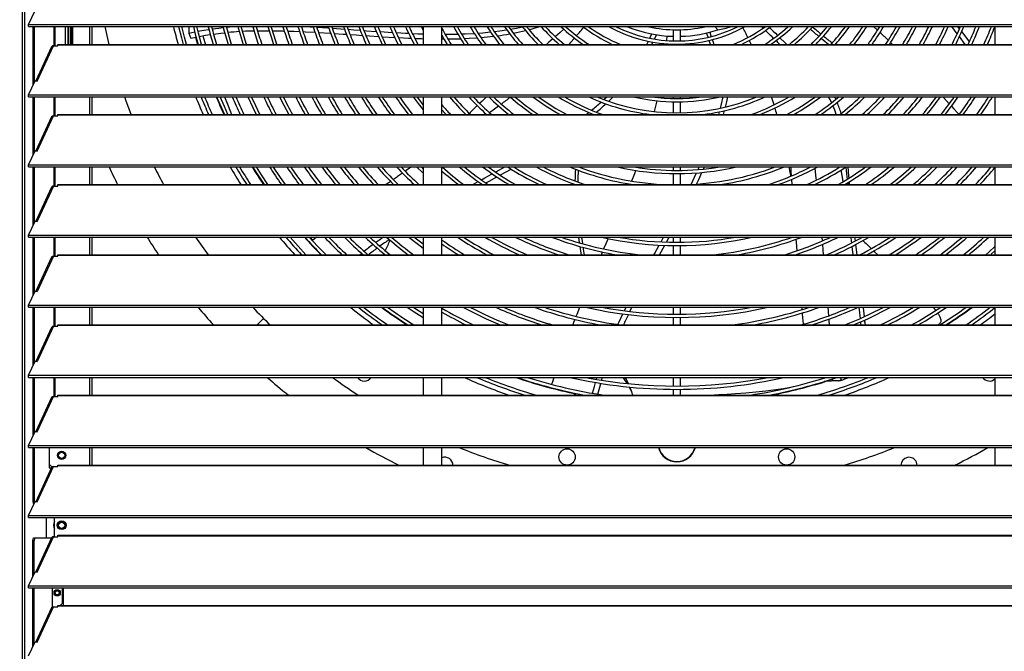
# Model space of a CAD drawing. Header units: millimetres. Extents: x 0 to 39823, y 0 to 11880.
# Tile 68 of 83: x 33558 to 34345, y 9240 to 9745. Entities that reach past the tile are written whole.
import ezdxf

# ---------------------------------------------------------------- set-up
doc = ezdxf.new("R2010")
doc.units = ezdxf.units.MM
doc.header["$PDSIZE"] = -1
doc.layers.add('DIMENZIJE', color=4, linetype='Continuous')
doc.styles.add('SLDTEXTSTYLE6', font='txt')
doc.dimstyles.new('SLDDIMSTYLE0', dxfattribs={"dimtxt": 3, "dimasz": 3.414889, "dimexe": 0, "dimexo": 0.0625, "dimgap": 0.75, "dimtad": 1, "dimdec": 0, "dimlfac": 20, "dimrnd": 1e-09, "dimzin": 12, "dimdsep": 46, "dimtxsty": 'SLDTEXTSTYLE6', "dimsah": 1, "dimcen": 0.09, "dimadec": 0, "dimazin": 3, "dimtfac": 1, "dimtdec": 0, "dimtofl": 0, "dimtmove": 0, "dimatfit": 3, "dimfxl": 1, "dimfrac": 2, "dimtolj": 1, "dimtzin": 12, "dimarcsym": 0})

# ---------------------------------------------------------------- blocks, each defined once
blk = doc.blocks.new('*D11')
at = {"layer": 'Defpoints', "color": 0, "ltscale": 20, "transparency": 16777216}
for p in [(35131.73, 10467.85), (30473.73, 8774.07), (37077.78, 8774.07)]:
    blk.add_point(p, dxfattribs=at)
at = {"layer": 'DIMENZIJE', "color": 0, "lineweight": -2, "ltscale": 20, "transparency": 16777216}
for p, q in [((35132.98, 10467.85), (37077.78, 10467.85)), ((37077.78, 10399.55), (37077.78, 8842.37)), ((30474.98, 8774.07), (37077.78, 8774.07))]:
    blk.add_line(p, q, dxfattribs=at)
at = {"layer": 'DIMENZIJE', "color": 0, "ltscale": 20, "transparency": 16777216}
for points in [[(37066.4, 10399.55), (37089.16, 10399.55), (37077.78, 10467.85)], [(37066.4, 8842.37), (37089.16, 8842.37), (37077.78, 8774.07)]]:
    blk.add_solid(points, dxfattribs=at)
at = {"layer": 'DIMENZIJE', "color": 0, "ltscale": 20, "transparency": 16777216, "insert": (37001.06, 9579.97), "char_height": 60, "attachment_point": 2, "rotation": 90, "style": 'SLDTEXTSTYLE6'}
blk.add_mtext('\\A1;1694', dxfattribs=at)

msp = doc.modelspace()

# ---------------------------------------------------------------- linework, layer by layer
at = {"color": 7, "linetype": 'Continuous', "lineweight": 25, "ltscale": 20}
for p, q in [((33561.46, 10452.25), (33561.46, 8892.07)), ((33559.75, 10447.38), (33559.75, 8892.07)), ((33564.8, 9740.75), (33570.03, 9751.94)), ((33564.8, 9739.12), (33564.8, 9740.75)), ((33564.8, 9740.75), (35125.65, 9740.75)), ((33564.8, 9739.12), (35125.65, 9739.12)), ((33568.48, 9692.54), (33568.48, 9739.12)), ((33569.43, 9694.58), (33569.43, 9739.12)), ((33585.23, 9723.87), (33585.23, 9739.12)), ((33586.18, 9723.87), (33586.18, 9739.12)), ((33594.18, 9739.12), (33594.18, 9724.97)), ((33596.23, 9739.12), (33596.23, 9724.97)), ((33596.53, 9739.12), (33596.53, 9724.97)), ((33598.03, 9739.12), (33598.03, 9724.97)), ((33598.83, 9739.12), (33598.83, 9724.97)), ((33600.18, 9724.97), (33600.18, 9739.12)), ((33613.73, 9724.97), (33613.73, 9739.12)), ((33615.73, 9724.97), (33615.73, 9739.12)), ((33693.1, 9739.12), (33692.91, 9733.96)), ((33692.91, 9733.96), (33697.67, 9734.97)), ((33787.49, 9739.12), (33792.47, 9738.85)), ((33845.82, 9735.16), (33855.81, 9734.51)), ((33880.43, 9739.12), (33880.43, 9724.97)), ((33895.43, 9724.97), (33895.43, 9739.12)), ((33995.31, 9739.12), (33994.93, 9738.78)), ((34080.33, 9736.62), (34080.33, 9727.72)), ((34086.33, 9727.72), (34086.33, 9736.62)), ((34113.71, 9739.12), (34115.99, 9736.58)), ((34187.8, 9739.12), (34188.12, 9738.83)), ((34307.5, 9733.46), (34303.13, 9739.12)), ((34309.33, 9737.47), (34308.04, 9739.12)), ((34337.73, 9739.12), (34337.73, 9724.97)), ((33694.47, 9729.94), (33698.77, 9730.83)), ((33895.43, 9729.27), (33897.16, 9729.27)), ((34059.37, 9724.97), (34060.63, 9727.45)), ((34061.78, 9729.86), (34063.35, 9733.29)), ((34063.3, 9724.97), (34064.19, 9726.76)), ((34065.34, 9729.21), (34066.91, 9732.67)), ((34075.25, 9731.69), (34074.97, 9728.02)), ((34108.25, 9730.6), (34107.05, 9734.09)), ((34254.31, 9726.41), (34255.81, 9724.97)), ((34313.98, 9724.97), (34309.31, 9731.12)), ((33583.18, 9722.99), (33570.47, 9695.78)), ((33571.55, 9695.62), (33584.75, 9723.87)), ((33584.75, 9723.87), (33588.23, 9723.87)), ((33588.23, 9723.87), (33588.23, 9724.97)), ((33588.23, 9724.97), (35102.23, 9724.97)), ((33588.23, 9724.68), (35102.23, 9724.68)), ((34074.74, 9725.43), (34074.7, 9724.97)), ((34080.33, 9725.11), (34080.33, 9724.97)), ((34086.33, 9724.97), (34086.33, 9725.11)), ((33564.8, 9684.66), (33570.03, 9695.85)), ((33570.03, 9695.85), (33571.55, 9695.62)), ((33564.8, 9684.66), (35125.65, 9684.66)), ((33564.8, 9683.03), (33564.8, 9684.66)), ((33564.8, 9683.03), (35125.65, 9683.03)), ((33568.48, 9636.45), (33568.48, 9683.03)), ((33569.43, 9638.49), (33569.43, 9683.03)), ((33585.23, 9667.78), (33585.23, 9683.03)), ((33586.18, 9667.78), (33586.18, 9683.03)), ((33613.73, 9668.88), (33613.73, 9683.03)), ((33615.73, 9668.88), (33615.73, 9683.03)), ((33880.43, 9683.03), (33880.43, 9668.88)), ((33895.43, 9668.88), (33895.43, 9683.03)), ((34080.33, 9683.03), (34080.33, 9681.7)), ((34080.33, 9679.1), (34080.33, 9670.2)), ((34086.33, 9681.7), (34086.33, 9683.03)), ((34086.33, 9670.2), (34086.33, 9679.1)), ((34294.86, 9683.03), (34296.4, 9682.67)), ((34337.73, 9683.03), (34337.73, 9668.88)), ((34120.65, 9668.88), (34121.48, 9671.96)), ((33583.18, 9666.9), (33570.47, 9639.69)), ((33571.55, 9639.53), (33584.75, 9667.78)), ((33584.75, 9667.78), (33588.23, 9667.78)), ((33588.23, 9667.78), (33588.23, 9668.88)), ((33588.23, 9668.88), (35102.23, 9668.88)), ((33588.23, 9668.59), (35102.23, 9668.59)), ((34337.73, 9669.59), (34337.26, 9668.88)), ((33564.8, 9628.57), (33570.03, 9639.76)), ((33570.03, 9639.76), (33571.55, 9639.53)), ((33564.8, 9628.57), (35125.65, 9628.57)), ((33564.8, 9626.94), (33564.8, 9628.57)), ((33564.8, 9626.94), (35125.65, 9626.94)), ((33568.48, 9580.36), (33568.48, 9626.94)), ((33569.43, 9582.4), (33569.43, 9626.94)), ((33585.23, 9611.69), (33585.23, 9626.94)), ((33586.18, 9611.69), (33586.18, 9626.94)), ((33613.73, 9612.79), (33613.73, 9626.94)), ((33615.73, 9612.79), (33615.73, 9626.94)), ((33880.43, 9625.41), (33878.86, 9626.94)), ((33880.43, 9626.94), (33880.43, 9612.79)), ((33895.43, 9612.79), (33895.43, 9626.94)), ((33953.29, 9626.76), (33953.6, 9626.94)), ((34051.38, 9626.94), (34051.26, 9626.62)), ((34080.33, 9626.94), (34080.33, 9624.2)), ((34086.33, 9624.2), (34086.33, 9626.94)), ((34104.64, 9625.27), (34105.38, 9626.94)), ((34337.73, 9626.94), (34337.73, 9612.79)), ((34080.33, 9621.6), (34080.33, 9612.79)), ((34086.33, 9612.79), (34086.33, 9621.6)), ((34174.34, 9620.27), (34174.5, 9619.6)), ((34174.34, 9620.27), (34174.47, 9619.59)), ((34174.97, 9616.95), (34175.09, 9616.27)), ((34175.04, 9616.98), (34175.34, 9612.79)), ((33583.18, 9610.81), (33570.47, 9583.6)), ((33584.75, 9611.69), (33571.81, 9583.99)), ((33584.75, 9611.69), (33588.23, 9611.69)), ((33588.23, 9611.69), (33588.23, 9612.79)), ((33588.23, 9612.79), (35102.23, 9612.79)), ((33588.23, 9612.5), (35102.23, 9612.5)), ((34001.8, 9613.01), (34001.8, 9612.79)), ((34046.15, 9613.18), (34046, 9612.79)), ((34194.98, 9613.51), (34195.05, 9612.79)), ((34220.01, 9614.3), (34220.21, 9612.79)), ((34221.47, 9612.79), (34221.3, 9615.09)), ((33564.8, 9572.48), (33570.03, 9583.67)), ((33570.03, 9583.67), (33571.55, 9583.44)), ((33571.55, 9583.44), (33571.81, 9583.99)), ((33564.8, 9570.85), (33564.8, 9572.48)), ((33564.8, 9572.48), (35125.65, 9572.48)), ((33564.8, 9570.85), (35125.65, 9570.85)), ((33568.48, 9524.27), (33568.48, 9570.85)), ((33569.43, 9526.31), (33569.43, 9570.85)), ((33585.23, 9555.6), (33585.23, 9570.85)), ((33586.18, 9555.6), (33586.18, 9570.85)), ((33613.73, 9556.7), (33613.73, 9570.85)), ((33615.73, 9556.7), (33615.73, 9570.85)), ((33789.9, 9570.85), (33792.21, 9568.43)), ((33855.59, 9570.36), (33856.31, 9570.85)), ((33880.43, 9570.85), (33880.43, 9556.7)), ((33895.43, 9556.7), (33895.43, 9570.85)), ((34004.65, 9570.85), (34005.26, 9566.26)), ((34075.01, 9566.81), (34077.19, 9570.85)), ((34080.33, 9570.85), (34080.33, 9566.69)), ((34086.33, 9566.69), (34086.33, 9570.85)), ((34199.17, 9570.85), (34199.45, 9567.73)), ((34225.53, 9570.85), (34225.92, 9567.7)), ((34229.51, 9570.85), (34230.29, 9570.04)), ((34337.73, 9570.85), (34337.73, 9556.7)), ((34069.51, 9556.7), (34073.62, 9564.25)), ((34080.33, 9564.09), (34080.33, 9556.7)), ((34086.33, 9556.7), (34086.33, 9564.09)), ((34223.31, 9563.4), (34224.16, 9556.7)), ((33583.18, 9554.72), (33570.47, 9527.51)), ((33584.75, 9555.6), (33571.81, 9527.9)), ((33584.75, 9555.6), (33588.23, 9555.6)), ((33588.23, 9555.6), (33588.23, 9556.7)), ((33588.23, 9556.7), (35102.23, 9556.7)), ((33588.23, 9556.41), (35102.23, 9556.41)), ((33829.73, 9556.7), (33831.12, 9557.81)), ((33848.89, 9557.57), (33848.46, 9556.7)), ((34179.54, 9557.21), (34179.58, 9556.7)), ((33564.8, 9516.39), (33570.03, 9527.58)), ((33570.03, 9527.58), (33571.55, 9527.35)), ((33571.55, 9527.35), (33571.81, 9527.9)), ((33564.8, 9514.76), (33564.8, 9516.39)), ((33564.8, 9516.39), (35125.65, 9516.39)), ((33564.8, 9514.76), (35125.65, 9514.76)), ((33568.48, 9468.18), (33568.48, 9514.76)), ((33569.43, 9470.22), (33569.43, 9514.76)), ((33585.23, 9499.51), (33585.23, 9514.76)), ((33586.18, 9499.51), (33586.18, 9514.76)), ((33613.73, 9500.61), (33613.73, 9514.76)), ((33615.73, 9500.61), (33615.73, 9514.76)), ((33880.43, 9514.76), (33880.43, 9500.61)), ((33895.43, 9500.61), (33895.43, 9514.76)), ((34041.31, 9511.9), (34042.72, 9514.76)), ((34045.72, 9511.37), (34047.39, 9514.76)), ((34080.33, 9514.76), (34080.33, 9509.19)), ((34086.33, 9509.19), (34086.33, 9514.76)), ((34183.16, 9514.76), (34183.33, 9512.81)), ((34204.02, 9514.76), (34204.56, 9507.85)), ((34228.97, 9514.76), (34229.89, 9505.73)), ((34337.73, 9514.76), (34337.73, 9500.61)), ((33752.76, 9505.8), (33747.56, 9500.61)), ((34080.33, 9506.59), (34080.33, 9500.61)), ((34086.33, 9500.61), (34086.33, 9506.59)), ((33583.18, 9498.63), (33570.47, 9471.42)), ((33584.75, 9499.51), (33571.81, 9471.81)), ((33584.75, 9499.51), (33588.23, 9499.51)), ((33588.23, 9499.51), (33588.23, 9500.61)), ((33588.23, 9500.61), (35102.23, 9500.61)), ((33588.23, 9500.32), (35102.23, 9500.32)), ((33895.56, 9500.61), (33895.43, 9500.68)), ((34234.15, 9500.61), (34233.55, 9503.35)), ((34292.01, 9500.61), (34293.26, 9501.35)), ((33564.8, 9460.3), (33570.03, 9471.49)), ((33570.03, 9471.49), (33571.55, 9471.26)), ((33571.55, 9471.26), (33571.81, 9471.81)), ((33564.8, 9460.3), (35125.65, 9460.3)), ((33564.8, 9458.67), (33564.8, 9460.3)), ((33564.8, 9458.67), (35125.65, 9458.67)), ((33568.48, 9412.09), (33568.48, 9458.67)), ((33569.43, 9414.13), (33569.43, 9458.67)), ((33585.23, 9443.42), (33585.23, 9458.67)), ((33586.18, 9443.42), (33586.18, 9458.67)), ((33613.73, 9444.52), (33613.73, 9458.67)), ((33615.73, 9444.52), (33615.73, 9458.67)), ((33880.43, 9458.67), (33880.43, 9444.52)), ((33895.43, 9444.52), (33895.43, 9458.67)), ((34080.33, 9458.67), (34080.33, 9451.69)), ((34086.33, 9451.69), (34086.33, 9458.67)), ((34214.98, 9456.46), (34214.18, 9458.67)), ((34220.56, 9458.67), (34219.45, 9458.11)), ((34220.59, 9458.67), (34219.52, 9458.14)), ((34337.73, 9458.67), (34337.73, 9444.52)), ((34202.65, 9455.52), (34201.26, 9455.44)), ((34202.79, 9455.55), (34201.36, 9455.47)), ((34208.05, 9455.76), (34207.46, 9457.38)), ((33571.55, 9415.17), (33584.75, 9443.42)), ((33584.75, 9443.42), (33588.23, 9443.42)), ((33588.23, 9443.42), (33588.23, 9444.52)), ((33588.23, 9444.52), (35102.23, 9444.52)), ((33588.23, 9444.23), (35102.23, 9444.23)), ((33998.84, 9446.66), (34000.04, 9446.05)), ((34000.04, 9446.05), (34002.95, 9444.52)), ((34080.33, 9449.09), (34080.33, 9444.52)), ((34086.33, 9444.52), (34086.33, 9449.09)), ((33583.18, 9442.54), (33570.47, 9415.33)), ((33564.8, 9404.21), (33570.03, 9415.4)), ((33570.03, 9415.4), (33571.55, 9415.17)), ((33564.8, 9402.58), (33564.8, 9404.21)), ((33564.8, 9404.21), (35125.65, 9404.21)), ((33564.8, 9402.58), (35125.65, 9402.58)), ((33568.48, 9359.15), (33568.48, 9402.58)), ((33569.43, 9359.15), (33569.43, 9402.58)), ((33581.18, 9402.58), (33581.18, 9386.35)), ((33588.23, 9396.37), (33588.77, 9396.37)), ((33593.69, 9396.37), (33594.23, 9396.37)), ((33613.73, 9388.43), (33613.73, 9402.58)), ((33615.73, 9388.43), (33615.73, 9402.58)), ((33880.43, 9402.58), (33880.43, 9388.43)), ((33895.43, 9388.43), (33895.43, 9402.58)), ((34337.73, 9402.58), (34337.73, 9388.43)), ((33581.18, 9389.35), (33583.18, 9387.35)), ((33588.23, 9387.33), (33588.23, 9388.43)), ((33588.23, 9388.43), (35102.23, 9388.43)), ((33588.23, 9388.14), (35102.23, 9388.14)), ((33583.18, 9386.45), (33570.47, 9359.24)), ((33571.55, 9359.08), (33584.75, 9387.33)), ((33581.18, 9386.35), (33583.13, 9386.35)), ((33583.18, 9387.35), (33586.18, 9387.35)), ((33584.75, 9387.33), (33588.23, 9387.33)), ((33586.18, 9387.33), (33586.18, 9387.35)), ((33564.8, 9348.12), (33570.03, 9359.31)), ((33568.48, 9359.15), (33569.43, 9359.15)), ((33569.07, 9357.25), (33568.48, 9359.15)), ((33569.43, 9359.15), (33569.64, 9358.48)), ((33570.03, 9359.31), (33571.55, 9359.08)), ((33564.8, 9348.12), (35125.65, 9348.12)), ((33564.8, 9346.49), (33564.8, 9348.12)), ((33564.8, 9346.49), (35125.65, 9346.49)), ((33578.75, 9346.49), (33578.75, 9330.3)), ((33585.46, 9331.24), (33585.46, 9346.49)), ((33593.36, 9341.6), (33593.83, 9341.87)), ((33588.63, 9338.87), (33589.1, 9339.15)), ((33568.21, 9328.3), (33568.83, 9330.3)), ((33569.17, 9328.3), (33568.21, 9328.3)), ((33568.21, 9299.34), (33568.21, 9328.3)), ((33568.83, 9330.3), (33583.15, 9330.3)), ((33569.78, 9330.3), (33569.17, 9328.3)), ((33569.17, 9301.37), (33569.17, 9328.3)), ((33583.18, 9330.36), (33570.47, 9303.15)), ((33571.55, 9302.99), (33584.75, 9331.24)), ((33584.75, 9331.24), (33588.23, 9331.24)), ((33588.23, 9331.24), (33588.23, 9332.34)), ((33588.23, 9332.34), (35102.23, 9332.34)), ((33588.23, 9332.05), (35102.23, 9332.05)), ((33564.8, 9292.03), (33570.03, 9303.22)), ((33570.03, 9303.22), (33571.55, 9302.99)), ((33564.8, 9292.03), (35125.65, 9292.03)), ((33564.8, 9290.4), (33564.8, 9292.03)), ((33564.8, 9290.4), (35125.65, 9290.4)), ((33568.21, 9243.25), (33568.21, 9290.4)), ((33569.17, 9245.28), (33569.17, 9290.4)), ((33583.98, 9275.01), (33583.98, 9290.4)), ((33585.68, 9286.37), (33586.06, 9286.37)), ((33589.3, 9286.37), (33589.68, 9286.37)), ((33591.73, 9290.4), (33591.73, 9277.87)), ((33592.46, 9290.4), (33592.46, 9276.25)), ((33590.11, 9276.25), (33591.73, 9277.87)), ((33583.18, 9274.27), (33570.47, 9247.06)), ((33571.55, 9246.9), (33584.75, 9275.15)), ((33584.75, 9275.15), (33588.23, 9275.15)), ((33588.23, 9275.15), (33588.23, 9276.25)), ((33588.23, 9276.25), (35102.23, 9276.25)), ((33588.23, 9275.96), (35102.23, 9275.96)), ((33564.8, 9235.94), (33570.03, 9247.13)), ((33570.03, 9247.13), (33571.55, 9246.9))]:
    msp.add_line(p, q, dxfattribs=at)
at = {"color": 7, "linetype": 'Continuous', "lineweight": 25, "ltscale": 20, "flags": 128}
for points in [[(33629.3, 9724.97), (33628.75, 9727.24), (33626.06, 9739.12)], [(33684.72, 9739.12), (33687.01, 9730.18), (33688.44, 9724.97)], [(33691.15, 9724.97), (33689.52, 9730.85), (33687.4, 9739.12)], [(33696.57, 9739.12), (33698.12, 9733.16), (33700.41, 9724.97)], [(33703.11, 9724.97), (33700.63, 9733.83), (33699.25, 9739.12)], [(33700.22, 9735.47), (33704.84, 9736.3), (33709.04, 9736.95)], [(33711.6, 9737.33), (33717.03, 9738.02), (33720.53, 9738.38)], [(33712.76, 9733.17), (33718.54, 9733.88), (33721.72, 9734.2)], [(33727.14, 9724.97), (33725.5, 9730.38), (33723.02, 9739.12)], [(33723.18, 9738.66), (33723.21, 9738.66), (33728.8, 9739.12)], [(33732.25, 9739.12), (33734.03, 9732.91), (33736.48, 9724.97)], [(33739.21, 9724.97), (33736.52, 9733.65), (33734.95, 9739.12)], [(33747.92, 9735.71), (33749.56, 9735.75), (33757.22, 9735.79)], [(33756.18, 9739.12), (33758.73, 9730.91), (33760.72, 9724.97)], [(33763.47, 9724.97), (33761.21, 9731.71), (33758.89, 9739.12)], [(33759.91, 9735.79), (33767.76, 9735.69), (33769.32, 9735.64)], [(33772.06, 9735.57), (33776.96, 9735.43), (33781.53, 9735.24)], [(33784.34, 9735.12), (33786.22, 9735.04), (33793.92, 9734.64)], [(33795.26, 9738.69), (33804.04, 9738.14), (33804.87, 9738.08)], [(33796.73, 9734.48), (33805.97, 9733.92), (33806.42, 9733.89)], [(33807.73, 9737.88), (33814.42, 9737.42), (33817.45, 9737.2)], [(33820.28, 9737), (33824.81, 9736.67), (33830.13, 9736.28)], [(33833.01, 9736.07), (33835.2, 9735.91), (33842.92, 9735.37)], [(33858.73, 9734.35), (33866.22, 9733.92), (33868.81, 9733.81)], [(33878.99, 9739.12), (33879.07, 9738.95), (33880.43, 9736.16)], [(33924.27, 9733.97), (33928.23, 9734.27), (33934.34, 9734.88)], [(33937.25, 9735.23), (33941.73, 9735.8), (33947.15, 9736.63)], [(33950.03, 9737.13), (33954.92, 9738.04), (33959.74, 9739.09)], [(33965.06, 9736.69), (33969.3, 9737.82), (33973.61, 9739.12)], [(33992.96, 9737.05), (33989.9, 9734.38), (33986.19, 9731.18)], [(34109.61, 9734.72), (34110.58, 9731.9), (34110.82, 9731.22)], [(34152.28, 9737.95), (34151.32, 9738.88), (34151.08, 9739.12)], [(34160.68, 9729.82), (34160.48, 9730.01), (34159.75, 9730.72), (34159.25, 9731.2), (34158.28, 9732.15), (34157.22, 9733.17), (34156.08, 9734.28), (34154.99, 9735.33), (34154.18, 9736.11)], [(34157.36, 9738.4), (34157.52, 9738.24), (34158, 9737.79), (34158.51, 9737.29), (34160.36, 9735.5), (34162.1, 9733.82), (34163.82, 9732.15)], [(34240.63, 9739.12), (34243.72, 9736.34), (34243.83, 9736.24)], [(34317.27, 9727.15), (34317.01, 9727.49), (34311.13, 9735.16)], [(33692.91, 9733.96), (33693.78, 9731.69), (33694.47, 9729.94)], [(33700.08, 9724.97), (33698.83, 9729.37), (33698.45, 9730.76)], [(33701.33, 9731.33), (33706.36, 9732.22), (33710.15, 9732.79)], [(33704.06, 9731.81), (33704.42, 9730.62), (33706.23, 9724.97)], [(33809.24, 9733.7), (33816.45, 9733.22), (33819.03, 9733.04)], [(33821.91, 9732.84), (33826.93, 9732.5), (33831.76, 9732.16)], [(33834.68, 9731.96), (33837.43, 9731.77), (33844.66, 9731.29)], [(33847.58, 9731.1), (33847.91, 9731.08), (33857.66, 9730.49)], [(33860.61, 9730.34), (33868.78, 9729.92), (33870.76, 9729.85)], [(33871.74, 9733.67), (33876.48, 9733.46), (33880.43, 9733.33)], [(33873.73, 9729.74), (33879.14, 9729.53), (33880.43, 9729.5)], [(33895.43, 9732.29), (33897.31, 9728.97), (33899.68, 9724.97)], [(33911.16, 9733.28), (33914.04, 9733.37), (33921.31, 9733.75)], [(33913.4, 9729.63), (33917.12, 9729.79), (33923.62, 9730.21)], [(33984.2, 9729.47), (33980.98, 9726.7), (33978.95, 9724.97)], [(34001.44, 9729.96), (33998.27, 9726.45), (33996.89, 9724.97)], [(34110.18, 9724.97), (34109.64, 9726.54), (34109.1, 9728.12)], [(34111.66, 9728.77), (34112.37, 9726.68), (34112.96, 9724.97)], [(34141.27, 9728.14), (34142.08, 9726.46), (34142.78, 9724.97)], [(34165.65, 9724.97), (34164.13, 9726.45), (34163.43, 9727.14), (34162.71, 9727.84), (34162.57, 9727.98)], [(34165.71, 9730.31), (34166.59, 9729.46), (34169.2, 9726.92), (34171.18, 9724.97)], [(33646.86, 9668.88), (33642.64, 9680.32), (33641.7, 9683.03)], [(33715.19, 9683.03), (33719.01, 9674.17), (33721.41, 9668.88)], [(33724.28, 9668.88), (33721.38, 9675.23), (33718.01, 9683.03)], [(33721.57, 9683.03), (33723.82, 9677.25), (33726.27, 9671.07), (33727.16, 9668.88)], [(33740.24, 9683.03), (33744.14, 9674.59), (33746.92, 9668.88)], [(33749.83, 9668.88), (33746.48, 9675.71), (33743.09, 9683.03)], [(33765.6, 9683.03), (33768.98, 9676.21), (33772.82, 9668.88)], [(33872.38, 9683.03), (33876.42, 9677.61), (33880.43, 9672.52)], [(33880.43, 9676.69), (33878.48, 9679.19), (33875.6, 9683.03)], [(33931.14, 9683.03), (33927.5, 9679.63), (33925.57, 9677.78)], [(34024.87, 9680.83), (34025.66, 9681.55), (34027.19, 9683.03)], [(34028.69, 9679.44), (34029.12, 9679.84), (34032.37, 9683.03)], [(34068.26, 9683.03), (34068.24, 9682.92), (34068.13, 9682.43)], [(34122.2, 9674.81), (34123.21, 9679.04), (34124.04, 9683.03)], [(34207.09, 9678.41), (34205.84, 9680.88), (34204.63, 9683.03)], [(34209.3, 9683.03), (34209.93, 9681.87), (34210.34, 9681)], [(34296.08, 9683.03), (34296.3, 9682.79), (34299.03, 9679.81), (34301.2, 9677.45)], [(33895.43, 9672.53), (33898.06, 9669.56), (33898.68, 9668.88)], [(33940.84, 9675.68), (33938.58, 9673.98), (33933.54, 9670.27)], [(34302.99, 9675.5), (34304.8, 9673.51), (34307.75, 9670.29), (34309.05, 9668.88)], [(34010.9, 9668.88), (34012.87, 9670.44), (34012.87, 9670.44)], [(34116.88, 9668.88), (34117.46, 9670.93), (34117.5, 9671.09)], [(33743.95, 9626.94), (33748.87, 9619.17), (33753.1, 9612.79)], [(33756.24, 9612.79), (33751.05, 9620.59), (33747.01, 9626.94)], [(33770.27, 9612.79), (33766.29, 9618.48), (33760.69, 9626.85), (33760.64, 9626.94)], [(33871.04, 9626.94), (33869.46, 9625.84), (33866.93, 9624.09), (33866.07, 9623.5)], [(33875.15, 9626.94), (33880.06, 9622.17), (33880.43, 9621.82)], [(33938.24, 9622.83), (33938.97, 9623.23), (33945.65, 9626.94)], [(33941.92, 9620.36), (33942.3, 9620.56), (33950.7, 9625.28)], [(34050.33, 9624.13), (34049.36, 9621.5), (34047.11, 9615.65)], [(34100.34, 9624.89), (34100.55, 9625.33), (34101.26, 9626.94)], [(34172.75, 9626.94), (34173.75, 9622.79), (34174.42, 9619.84)], [(34174.35, 9626.94), (34174.6, 9623.26), (34174.85, 9619.74)], [(34193.7, 9625.77), (34194.51, 9618.08), (34194.69, 9616.27)], [(34214.58, 9624.44), (34215.47, 9618.82), (34216.06, 9614.92)], [(34218.37, 9626.85), (34219.07, 9621.53), (34219.64, 9617.13)], [(34221.08, 9618.01), (34220.93, 9619.87), (34220.34, 9626.94)], [(33863.9, 9621.99), (33861.5, 9620.31), (33860.62, 9619.7), (33859.87, 9619.18), (33859.08, 9618.62), (33858.26, 9618.05), (33857.4, 9617.45), (33856.51, 9616.82), (33856.51, 9616.82)], [(33926.95, 9616.65), (33929.79, 9618.2), (33935.68, 9621.42)], [(33930.62, 9614.11), (33933.1, 9615.48), (33939.36, 9618.94)], [(34094.73, 9613), (34097.44, 9618.63), (34099.08, 9622.17)], [(34099.07, 9613.23), (34100.79, 9616.83), (34103.42, 9622.54)], [(33854.37, 9615.31), (33853.88, 9614.97), (33853.09, 9614.41), (33852.29, 9613.84), (33850.81, 9612.79)], [(33919.85, 9612.79), (33920.58, 9613.18), (33924.41, 9615.27)], [(33708.71, 9556.7), (33705.11, 9561.58), (33698.56, 9570.85)], [(33786.68, 9556.7), (33780.35, 9563.57), (33773.95, 9570.85)], [(33802.69, 9556.7), (33795.94, 9563.65), (33789.27, 9570.85)], [(33795.21, 9570.85), (33793.54, 9569.5), (33791.81, 9568.1)], [(33868.9, 9570.85), (33875.56, 9565.6), (33880.43, 9561.93)], [(33880.43, 9565.17), (33877.14, 9567.67), (33873.06, 9570.85)], [(34007.02, 9570.85), (34007.72, 9565.72), (34007.74, 9565.54)], [(34028.24, 9569.74), (34026.4, 9565.38), (34024.69, 9561.37)], [(34070.58, 9567.01), (34070.94, 9567.67), (34072.67, 9570.85)], [(34178.59, 9569.07), (34178.76, 9566.89), (34179.32, 9559.87)], [(34222.34, 9570.85), (34222.78, 9567.55), (34222.96, 9566.12)], [(34005.68, 9563.42), (34006.53, 9557.89), (34006.74, 9556.7)], [(34008.18, 9562.74), (34008.91, 9558.09), (34009.16, 9556.7)], [(34064.93, 9556.7), (34065.38, 9557.52), (34069.19, 9564.47)], [(34199.71, 9565.01), (34200.1, 9560.77), (34200.46, 9556.7)], [(34226.26, 9564.94), (34226.53, 9562.7), (34227.26, 9556.7)], [(34337.73, 9563.32), (34333.05, 9559.03), (34330.43, 9556.7)], [(34023.67, 9558.95), (34022.91, 9557.14), (34022.72, 9556.7)], [(34240.76, 9559.75), (34241.43, 9559.11), (34244.04, 9556.7)], [(34334.34, 9556.7), (34334.79, 9557.1), (34337.73, 9559.78)], [(33867.55, 9514.76), (33872.39, 9511.56), (33880.43, 9506.48)], [(33880.43, 9509.53), (33873.81, 9513.74), (33872.25, 9514.76)], [(34005.49, 9514.76), (34004.59, 9512.47), (34003.26, 9509.05), (34002.63, 9507.44)], [(34232.24, 9514.76), (34232.3, 9514.27), (34233.11, 9507.16)], [(34036.1, 9501.01), (34037.09, 9503.16), (34040.1, 9509.44)], [(34183.57, 9510.15), (34183.67, 9509.09), (34184.41, 9501.11)], [(34291.92, 9510.06), (34292.53, 9509.13), (34293.16, 9508.06), (34293.63, 9507.13), (34294.02, 9506.23), (34294.29, 9505.37), (34294.44, 9504.56), (34294.47, 9503.81), (34294.37, 9503.12), (34294.14, 9502.49), (34293.77, 9501.9), (34293.26, 9501.35)], [(34001.69, 9505.01), (34000.73, 9502.51), (34000.01, 9500.61)], [(34204.78, 9505.15), (34204.85, 9504.24), (34205.12, 9500.61)], [(34230.17, 9503.01), (34230.29, 9501.8), (34230.4, 9500.61)], [(34233.42, 9504.45), (34233.69, 9502.07), (34233.86, 9500.61)], [(33984.98, 9458.67), (33984.96, 9458.62), (33983.82, 9455.19), (33983.13, 9453.09)], [(34019, 9457.11), (34019.13, 9457.54), (34019.48, 9458.67)], [(34023.27, 9456.42), (34023.41, 9456.92), (34023.97, 9458.67)], [(34015.96, 9445.96), (34017.32, 9451.26), (34018.28, 9454.6)], [(34020.19, 9445.26), (34021.62, 9450.76), (34022.53, 9453.89)], [(34045.71, 9450.94), (34046.07, 9449.96), (34046.53, 9448.61), (34046.97, 9447.33), (34047.39, 9446.15), (34047.81, 9445.06), (34048.04, 9444.52)], [(34109.19, 9444.52), (34110.05, 9444.56), (34116.85, 9444.91), (34123.57, 9445.29), (34130.21, 9445.71), (34138.41, 9446.31), (34146.52, 9447.01), (34154.54, 9447.83), (34162.47, 9448.83), (34168.66, 9449.77), (34174.11, 9450.75)], [(34212.34, 9455.96), (34206.91, 9455.69), (34202.65, 9455.52)], [(34202.65, 9455.52), (34202.73, 9455.54), (34202.79, 9455.55)], [(34212.48, 9455.99), (34208.11, 9455.77), (34202.79, 9455.55)], [(34212.34, 9455.96), (34212.43, 9455.99), (34212.48, 9455.99)], [(34219.52, 9458.14), (34219.47, 9458.12), (34219.45, 9458.12)], [(34275.42, 9388.43), (34275.3, 9389.57), (34274.94, 9390.78)]]:
    msp.add_lwpolyline(points, dxfattribs=at)
at = {"color": 7, "linetype": 'Continuous', "lineweight": 25, "ltscale": 400}
for centre, radius in [((33591.23, 9396.35), 3.25), ((33591.23, 9396.37), 3), ((33591.23, 9396.37), 2.46), ((33995.54, 9395.02), 6.5), ((34171.12, 9395.02), 6.5), ((33591.23, 9340.37), 3.5), ((33591.23, 9340.37), 3), ((33591.23, 9340.37), 2.46), ((33587.68, 9286.37), 2.5), ((33587.68, 9286.37), 2.4), ((33587.68, 9286.37), 2), ((33587.68, 9286.37), 1.62)]:
    msp.add_circle(centre, radius, dxfattribs=at)
for centre, radius, start, end in [((34083.33, 9836.37), 414.25, 193.57886, 195.60084), ((34083.33, 9836.37), 387.3, 194.54384, 196.71717), ((34083.33, 9836.37), 384.7, 194.64432, 196.83351), ((34083.33, 9836.37), 375.8, 194.99918, 197.24451), ((33743.03, 9542.97), 192.4, 92.86725, 95.57796), ((33749.42, 9510.57), 225.12, 91.06982, 93.40733), ((34083.33, 9836.37), 352.8, 196.00239, 198.40769), ((34083.33, 9836.37), 350.2, 196.12443, 198.54932), ((34083.33, 9836.37), 329.8, 197.15172, 199.7428), ((34083.33, 9836.37), 327.2, 197.29229, 199.90628), ((34083.33, 9836.37), 318.3, 197.79172, 200.48749), ((34083.33, 9836.37), 315.7, 197.94321, 200.6639), ((34083.33, 9836.37), 306.8, 198.48227, 201.29207), ((34083.33, 9836.37), 304.2, 198.64603, 201.48305), ((34083.33, 9836.37), 295.3, 199.22973, 202.16428), ((34083.33, 9836.37), 292.7, 199.40736, 202.37176), ((34083.33, 9836.37), 283.8, 200.04162, 203.11331), ((34083.33, 9836.37), 281.2, 200.235, 203.33961), ((34083.33, 9836.37), 272.3, 200.92687, 204.15015), ((34083.33, 9836.37), 269.7, 201.13824, 204.39805), ((34083.33, 9836.37), 260.8, 201.89617, 205.28809), ((34083.33, 9836.37), 258.2, 202.12825, 205.56097), ((34083.33, 9836.37), 249.3, 202.96249, 206.54336), ((34083.33, 9836.37), 246.7, 203.21859, 206.84539), ((34083.33, 9836.37), 237.8, 204.14172, 207.93605), ((34083.33, 9836.37), 235.2, 204.42591, 208.27244), ((34083.33, 9836.37), 212.2, 207.68869, 211.66853), ((34083.33, 9836.37), 203.3, 208.58106, 213.22907), ((34083.33, 9836.37), 200.7, 208.98621, 213.71669), ((34083.33, 9836.37), 191.8, 210.4699, 215.50994), ((34083.33, 9836.37), 189.2, 210.93425, 216.07375), ((34083.33, 9836.37), 180.3, 212.64477, 218.16235), ((34083.33, 9836.37), 177.7, 213.18345, 218.82417), ((34083.33, 9836.37), 168.8, 215.18225, 221.29893), ((34083.33, 9836.37), 166.2, 215.81661, 222.09118), ((33925.88, 9880.61), 149.12, 280.28797, 284.11502), ((34083.33, 9836.37), 157.3, 218.1923, 225.09177), ((34083.33, 9836.37), 154.7, 218.95387, 226.06618), ((34083.33, 9836.37), 145.8, 221.84145, 229.82707), ((34083.33, 9836.37), 143.2, 222.77985, 231.07547), ((34083.33, 9836.37), 134.3, 226.4017, 236.05051), ((34083.33, 9836.37), 131.7, 227.60288, 237.76921), ((33831.37, 9884.28), 229.62, 318.4314, 320.65447), ((34083.33, 9836.37), 122.8, 232.3739, 245.12318), ((34083.33, 9836.37), 120.2, 234.01232, 247.94714), ((34083.33, 9836.37), 111.3, 240.90866, 299.09136), ((34083.33, 9836.37), 108.7, 243.47599, 296.52401), ((34083.33, 9836.37), 105, 247.86163, 268.36275), ((34083.33, 9836.37), 99.8, 257.0432, 282.95681), ((34083.33, 9836.37), 105, 271.63725, 288.12379), ((34103.81, 9813.63), 78, 278.9841, 287.20051), ((34083.33, 9836.37), 120.2, 292.05286, 305.98768), ((34083.33, 9836.37), 122.8, 294.87682, 307.6261), ((33838.52, 9581.7), 336.31, 26.25346, 27.77168), ((34083.33, 9836.37), 131.7, 302.23079, 312.39712), ((34083.33, 9836.37), 134.3, 303.94949, 313.5983), ((34083.33, 9836.37), 143.2, 308.92453, 317.22015), ((34083.33, 9836.37), 145.8, 310.17293, 318.15855), ((34368.65, 9941.46), 271.37, 228.8512, 230.73233), ((34083.33, 9836.37), 154.7, 313.93382, 321.04613), ((34366.77, 9937.38), 264.45, 228.59129, 230.52233), ((34083.33, 9836.37), 157.3, 314.90823, 321.8077), ((34083.33, 9836.37), 166.2, 317.90882, 324.18339), ((34083.33, 9836.37), 168.8, 318.70107, 324.81775), ((34083.33, 9836.37), 177.7, 321.17583, 326.81655), ((34083.33, 9836.37), 180.3, 321.83765, 327.35523), ((34083.33, 9836.37), 189.2, 323.92625, 329.06575), ((34083.33, 9836.37), 191.8, 324.49006, 329.5301), ((34007.92, 9473.93), 352.77, 46.13325, 47.6049), ((34083.33, 9836.37), 200.7, 326.28331, 331.01379), ((34083.33, 9836.37), 203.3, 326.77093, 331.41894), ((34083.33, 9836.37), 212.2, 328.33147, 332.72018), ((34083.33, 9836.37), 214.8, 328.75829, 333.07725), ((34083.33, 9836.37), 223.7, 330.13125, 334.22906), ((34083.33, 9836.37), 226.3, 330.50859, 334.54645), ((34083.33, 9836.37), 235.2, 331.72756, 335.57409), ((34083.33, 9836.37), 237.8, 332.06395, 335.85828), ((34083.33, 9836.37), 246.7, 333.15461, 336.78141), ((34083.33, 9836.37), 249.3, 333.45664, 337.03751), ((34083.33, 9836.37), 258.2, 334.43903, 337.87175), ((34083.33, 9836.37), 260.8, 334.71191, 338.10383), ((34083.33, 9836.37), 269.7, 335.60195, 338.86176), ((34083.33, 9836.37), 272.3, 335.84985, 339.07313), ((33899.75, 9979.49), 246.45, 269.5913, 271.96515), ((33900.29, 9969.76), 240.47, 269.97038, 272.40885), ((33911.94, 9926.86), 196.96, 274.26197, 277.23129), ((33919.86, 9893.83), 163.19, 276.9723, 280.51411), ((34330.03, 9889.59), 206.77, 230.6426, 232.76458), ((34350.45, 9913.49), 235.64, 230.51969, 232.69421), ((33584.61, 9722.3), 1.58, 85.09452, 154.06409), ((33571.51, 9694.81), 1.39, 77.8564, 136.09447), ((34083.33, 9836.37), 414.25, 201.72701, 203.84948), ((34083.33, 9836.37), 410.3, 201.94699, 204.09356), ((34083.33, 9836.37), 407.7, 202.0943, 204.25707), ((34083.33, 9836.37), 399.11, 202.59577, 204.81395), ((34083.33, 9836.37), 387.3, 203.32485, 205.62446), ((34083.33, 9836.37), 384.7, 203.49192, 205.81034), ((34083.33, 9836.37), 364.3, 204.89405, 207.37257), ((34083.33, 9836.37), 361.7, 205.08532, 207.58601), ((34083.33, 9836.37), 350.2, 205.96932, 208.57355), ((34083.33, 9836.37), 341.3, 206.69933, 209.39046), ((34083.33, 9836.37), 338.7, 206.92075, 209.63849), ((34083.33, 9836.37), 329.8, 207.70866, 210.52213), ((34083.33, 9836.37), 327.2, 207.94804, 210.79093), ((34083.33, 9836.37), 318.3, 208.8014, 211.75043), ((34083.33, 9836.37), 315.7, 209.06116, 212.0429), ((34083.33, 9836.37), 306.8, 209.98901, 213.08926), ((34083.33, 9836.37), 304.2, 210.27202, 213.40895), ((34083.33, 9836.37), 295.3, 211.28525, 214.55562), ((34083.33, 9836.37), 292.7, 211.59503, 214.90688), ((34083.33, 9836.37), 283.8, 212.70692, 216.17049), ((34083.33, 9836.37), 281.2, 213.04776, 216.55876), ((34083.33, 9836.37), 272.3, 214.27476, 217.9603), ((34083.33, 9836.37), 269.7, 214.65204, 218.39251), ((34083.33, 9836.37), 237.8, 220.1556, 224.77756), ((34083.33, 9836.37), 235.2, 220.69212, 225.4095), ((34083.33, 9836.37), 226.3, 222.65919, 227.74418), ((34083.33, 9836.37), 223.7, 223.27589, 228.48242), ((34083.33, 9836.37), 214.8, 225.55438, 231.24008), ((34083.33, 9836.37), 212.2, 226.27476, 232.12298), ((33732.1, 9960), 352.71, 306.71667, 308.19253), ((34083.33, 9836.37), 203.3, 228.96417, 235.47566), ((34083.33, 9836.37), 200.7, 229.82441, 236.56991), ((34083.33, 9836.37), 191.8, 233.08484, 240.84256), ((34083.33, 9836.37), 189.2, 234.14607, 242.28661), ((34083.33, 9836.37), 180.3, 238.26844, 248.27707), ((34083.33, 9836.37), 177.7, 239.65124, 250.48892), ((34083.33, 9836.37), 168.8, 245.29419, 262.87336), ((34083.33, 9836.37), 166.2, 247.32074, 292.67926), ((34083.33, 9836.37), 157.3, 257.13119, 282.86881), ((34083.33, 9836.37), 154.7, 262.4224, 277.5776), ((33783.58, 9744.72), 291.28, 345.36966, 347.13761), ((34083.33, 9836.37), 168.8, 277.12664, 294.70581), ((33983.89, 9710.1), 139.13, 344.90965, 348.77794), ((34083.33, 9836.37), 177.7, 289.51108, 300.34876), ((34083.33, 9836.37), 180.3, 291.72293, 301.73156), ((33899.37, 9600.01), 272.66, 16.31273, 17.72555), ((34083.33, 9836.37), 189.2, 297.71339, 305.85393), ((34083.33, 9836.37), 191.8, 299.15744, 306.91516), ((34083.33, 9836.37), 200.7, 303.43009, 310.17559), ((34083.33, 9836.37), 203.3, 304.52434, 311.03583), ((34083.33, 9836.37), 212.2, 307.87702, 313.72524), ((34083.33, 9836.37), 214.8, 308.75992, 314.44562), ((34083.33, 9836.37), 223.7, 311.51758, 316.72411), ((34083.33, 9836.37), 226.3, 312.25582, 317.34081), ((34083.33, 9836.37), 235.2, 314.5905, 319.30788), ((34083.33, 9836.37), 237.8, 315.22244, 319.8444), ((34083.33, 9836.37), 246.7, 317.23869, 321.56684), ((34083.33, 9836.37), 249.3, 317.78884, 322.03947), ((34083.33, 9836.37), 258.2, 319.55588, 323.56463), ((34083.33, 9836.37), 260.8, 320.04103, 323.98516), ((34083.33, 9836.37), 269.7, 321.60749, 325.34796), ((34083.33, 9836.37), 272.3, 322.0397, 325.72524), ((34083.33, 9836.37), 281.2, 323.44124, 326.95224), ((34083.33, 9836.37), 283.8, 323.82951, 327.29308), ((34083.33, 9836.37), 292.7, 325.09312, 328.40497), ((34083.33, 9836.37), 295.3, 325.44438, 328.71475), ((34083.33, 9836.37), 246.7, 220.38979, 222.76131), ((34125.56, 9464.11), 292.65, 133.61439, 135.35678), ((33911.47, 9799.93), 164.42, 309.0862, 312.57988), ((33914.98, 9796.08), 162.85, 309.68983, 313.23597), ((33824.59, 9575.85), 351.22, 15.35969, 16.23855), ((34158.16, 9653.6), 54.8, 16.18948, 24.09403), ((34154.64, 9652.97), 62.35, 15.62194, 24.24197), ((33584.61, 9666.21), 1.58, 85.09452, 154.06409), ((33571.51, 9638.72), 1.39, 77.8564, 136.09447), ((34083.33, 9836.37), 500.1, 204.75848, 206.55664), ((34083.33, 9836.37), 467.5, 206.61531, 208.57173), ((34083.33, 9836.37), 414.25, 210.37027, 212.66571), ((34083.33, 9836.37), 410.3, 210.69404, 213.02007), ((34083.33, 9836.37), 407.7, 210.91118, 213.25786), ((34083.33, 9836.37), 399.11, 211.6524, 214.07037), ((34083.33, 9836.37), 387.3, 212.73586, 215.26043), ((34083.33, 9836.37), 375.8, 213.87032, 216.50977), ((34083.33, 9836.37), 373.2, 214.13868, 216.80581), ((34083.33, 9836.37), 364.3, 215.0932, 217.86051), ((34083.33, 9836.37), 361.7, 215.3831, 218.18138), ((34083.33, 9836.37), 352.8, 216.41631, 219.32711), ((34083.33, 9836.37), 350.2, 216.73076, 219.67649), ((34083.33, 9836.37), 341.3, 217.85395, 220.9273), ((34083.33, 9836.37), 338.7, 218.19658, 221.30976), ((34083.33, 9836.37), 329.8, 219.42359, 222.68318), ((34083.33, 9836.37), 327.2, 219.79889, 223.10449), ((34083.33, 9836.37), 318.3, 221.14695, 224.62291), ((34083.33, 9836.37), 315.7, 221.56058, 225.09049), ((34083.33, 9836.37), 306.8, 223.05159, 226.78318), ((34083.33, 9836.37), 304.2, 223.51079, 227.30691), ((34083.33, 9836.37), 281.2, 228.14231, 232.66598), ((34083.33, 9836.37), 272.3, 230.27745, 235.1952), ((34083.33, 9836.37), 269.7, 230.94695, 235.9979), ((34083.33, 9836.37), 260.8, 233.42368, 239.01565), ((34083.33, 9836.37), 258.2, 234.20848, 239.99031), ((34083.33, 9836.37), 249.3, 237.15157, 243.74768), ((34083.33, 9836.37), 246.7, 238.099, 244.99988), ((34083.33, 9836.37), 237.8, 241.73128, 250.08967), ((34083.33, 9836.37), 235.2, 242.93263, 251.91931), ((34083.33, 9836.37), 226.3, 247.74279, 261.11736), ((34154.59, 9615.16), 152.75, 176.24569, 179.78101), ((34153.19, 9614.75), 149.1, 176.32095, 179.92208), ((34083.33, 9836.37), 223.7, 249.43097, 268.17005), ((34083.33, 9836.37), 214.8, 257.17228, 282.82772), ((34083.33, 9836.37), 212.2, 260.74732, 279.25268), ((34083.33, 9836.37), 223.7, 271.82995, 290.56903), ((34083.33, 9836.37), 226.3, 278.88264, 292.25721), ((34083.33, 9836.37), 235.2, 288.08069, 297.06737), ((34083.33, 9836.37), 237.8, 289.91033, 298.26872), ((34083.33, 9836.37), 246.7, 295.00012, 301.901), ((34083.33, 9836.37), 249.3, 296.25232, 302.84843), ((34083.33, 9836.37), 258.2, 300.00969, 305.79152), ((34083.33, 9836.37), 260.8, 300.98435, 306.57632), ((34083.33, 9836.37), 269.7, 304.0021, 309.05305), ((34083.33, 9836.37), 272.3, 304.8048, 309.72255), ((34083.33, 9836.37), 281.2, 307.33402, 311.85769), ((34083.33, 9836.37), 283.8, 308.0169, 312.44028), ((34083.33, 9836.37), 292.7, 310.19308, 314.3124), ((34083.33, 9836.37), 295.3, 310.78655, 314.82676), ((34083.33, 9836.37), 304.2, 312.69309, 316.48921), ((34083.33, 9836.37), 306.8, 313.21682, 316.94841), ((34083.33, 9836.37), 315.7, 314.90951, 318.43942), ((34083.33, 9836.37), 318.3, 315.37709, 318.85305), ((34083.33, 9836.37), 327.2, 316.89551, 320.20111), ((34083.33, 9836.37), 329.8, 317.31682, 320.47767), ((34083.33, 9836.37), 283.8, 228.54084, 231.9831), ((33584.61, 9610.12), 1.58, 85.09452, 154.06409), ((33571.51, 9582.63), 1.39, 77.8564, 136.09447), ((34083.33, 9836.37), 500.1, 212.06978, 214.00324), ((34083.33, 9836.37), 414.25, 219.86549, 222.46487), ((34083.33, 9836.37), 410.3, 220.32769, 222.97175), ((34083.33, 9836.37), 399.11, 221.70552, 224.48707), ((34083.33, 9836.37), 398.8, 221.74527, 224.53089), ((34083.33, 9836.37), 387.3, 223.28203, 226.22954), ((34083.33, 9836.37), 384.7, 223.64781, 226.63527), ((34083.33, 9836.37), 375.8, 224.95653, 228.0917), ((34083.33, 9836.37), 373.2, 225.35649, 228.53839), ((34083.33, 9836.37), 364.3, 226.79213, 230.14849), ((34083.33, 9836.37), 361.7, 227.2324, 230.64449), ((33957.91, 9409.63), 194.71, 124.10582, 126.33242), ((33978.33, 9382.12), 224.69, 123.79604, 126.13179), ((34083.33, 9836.37), 352.8, 228.819, 232.44158), ((34083.33, 9836.37), 350.2, 229.30762, 232.9983), ((34083.33, 9836.37), 318.3, 236.53366, 241.48055), ((34083.33, 9836.37), 315.7, 237.25437, 242.36142), ((34083.33, 9836.37), 306.8, 239.93747, 245.72606), ((34083.33, 9836.37), 304.2, 240.79465, 246.83586), ((34083.33, 9836.37), 295.3, 244.05101, 251.27866), ((34083.33, 9836.37), 292.7, 245.11732, 252.8437), ((34083.33, 9836.37), 283.8, 249.32859, 260.22037), ((34083.33, 9836.37), 281.2, 250.78167, 264.03197), ((34083.33, 9836.37), 272.3, 257.19607, 282.80395), ((34083.33, 9836.37), 269.7, 259.91033, 280.08967), ((34083.33, 9836.37), 281.2, 275.96803, 289.21833), ((34083.33, 9836.37), 283.8, 279.77963, 290.67141), ((34083.33, 9836.37), 292.7, 287.1563, 294.88268), ((34083.33, 9836.37), 295.3, 288.72134, 295.94899), ((34083.33, 9836.37), 304.2, 293.16414, 299.20535), ((34083.33, 9836.37), 306.8, 294.27394, 300.06253), ((34083.33, 9836.37), 315.7, 297.63858, 302.74563), ((34083.33, 9836.37), 318.3, 298.51945, 303.46634), ((34083.33, 9836.37), 327.2, 301.26729, 305.75539), ((34083.33, 9836.37), 329.8, 302.00339, 306.37802), ((34083.33, 9836.37), 338.7, 304.33708, 308.37492), ((34083.33, 9836.37), 341.3, 304.97092, 308.92281), ((34083.33, 9836.37), 350.2, 307.0017, 310.69238), ((34083.33, 9836.37), 352.8, 307.55842, 311.181), ((34083.33, 9836.37), 361.7, 309.35551, 312.7676), ((34083.33, 9836.37), 364.3, 309.85151, 313.20787), ((33950.79, 9411.16), 189.28, 125.67081, 128.41636), ((33954.68, 9406.87), 190.76, 125.58433, 128.24148), ((33525.35, 9719.35), 361.73, 333.85538, 335.3143), ((34083.33, 9836.37), 327.2, 234.95172, 238.73271), ((34083.33, 9836.37), 329.8, 235.26796, 237.99661), ((34373.37, 9705.72), 197.17, 224.25784, 226.9529), ((33584.61, 9554.03), 1.58, 85.09452, 154.06409), ((33571.51, 9526.54), 1.39, 77.8564, 136.09447), ((34083.33, 9836.37), 500.1, 220.02406, 222.175), ((34083.33, 9836.37), 467.5, 223.46846, 225.90737), ((34083.33, 9836.37), 414.25, 230.93111, 234.14866), ((34083.33, 9836.37), 410.3, 231.61565, 234.91921), ((34083.33, 9836.37), 407.7, 232.07929, 235.44289), ((34083.33, 9836.37), 399.11, 233.69144, 237.27615), ((34083.33, 9836.37), 398.8, 233.75217, 237.34561), ((34083.33, 9836.37), 396.2, 234.26818, 237.93709), ((34083.33, 9836.37), 373.2, 239.76927, 244.11791), ((34083.33, 9836.37), 364.3, 241.98701, 247.17208), ((34083.33, 9836.37), 361.7, 242.7713, 248.17126), ((34083.33, 9836.37), 352.8, 245.72999, 252.12295), ((34083.33, 9836.37), 350.2, 246.69136, 253.49265), ((34083.33, 9836.37), 341.3, 250.44751, 259.66808), ((34083.33, 9836.37), 338.7, 251.72621, 262.45289), ((34083.33, 9836.37), 329.8, 257.21159, 282.78842), ((34083.33, 9836.37), 327.2, 259.40246, 280.59754), ((34083.33, 9836.37), 338.7, 277.54711, 288.27379), ((34083.33, 9836.37), 341.3, 280.33192, 289.55249), ((34083.33, 9836.37), 350.2, 286.50735, 293.30864), ((34083.33, 9836.37), 352.8, 287.87705, 294.27001), ((34083.33, 9836.37), 361.7, 291.82874, 297.2287), ((34083.33, 9836.37), 364.3, 292.82792, 298.01299), ((34083.33, 9836.37), 373.2, 295.88209, 300.48214), ((34083.33, 9836.37), 375.8, 296.68746, 301.149), ((34083.33, 9836.37), 384.7, 299.21441, 303.27722), ((34083.33, 9836.37), 387.3, 299.89501, 303.85879), ((34255.37, 9484.68), 44.5, 38.14045, 42.5263), ((34083.33, 9836.37), 396.2, 302.06291, 305.73182), ((34083.33, 9836.37), 398.8, 302.65439, 306.24783), ((34083.33, 9836.37), 399.11, 302.72385, 306.30856), ((34083.33, 9836.37), 407.7, 304.55711, 307.92071), ((34083.33, 9836.37), 410.3, 305.08079, 308.31863), ((34083.33, 9836.37), 375.8, 240, 243.31254), ((34319.28, 9373.42), 306.36, 153.75443, 155.47018), ((34083.33, 9836.37), 414.25, 305.85134, 307.88814), ((33584.61, 9497.94), 1.58, 85.09452, 154.06409), ((33571.51, 9470.45), 1.39, 77.8564, 136.09447), ((34083.33, 9836.37), 500.1, 229.04869, 231.58722), ((34083.33, 9836.37), 467.5, 233.89454, 236.94995), ((33833.32, 9462.21), 6.5, 213.07941, 326.92061), ((34083.33, 9836.37), 414.25, 245.75391, 251.07442), ((34083.33, 9836.37), 410.3, 247.00925, 252.75529), ((34083.33, 9836.37), 407.7, 247.8863, 253.97428), ((34083.33, 9836.37), 399.11, 251.15172, 257.95528), ((34083.33, 9836.37), 398.8, 251.28279, 259.29221), ((34083.33, 9836.37), 396.2, 252.42627, 261.50766), ((34083.33, 9836.37), 387.3, 257.22251, 282.77748), ((34083.33, 9836.37), 384.7, 259.06031, 280.93969), ((34178.29, 9546.63), 163.84, 212.47135, 214.51534), ((34000.31, 9434.4), 48.31, 23.48754, 30.14407), ((34083.33, 9836.37), 396.2, 278.49234, 287.57373), ((34083.33, 9836.37), 398.8, 280.70779, 288.71721), ((34083.33, 9836.37), 407.7, 286.02572, 292.1137), ((34083.33, 9836.37), 410.3, 287.24471, 292.99075), ((34083.33, 9836.37), 414.25, 288.92558, 294.24609), ((34333.34, 9462.21), 6.5, 213.07941, 312.52462), ((34031.07, 9441.96), 16.78, 18.3468, 32.52972), ((34083.33, 9836.37), 399.11, 280.94092, 287.39602), ((34209.53, 9478.12), 22.34, 277.22597, 296.55452), ((34209.63, 9477.87), 22.06, 277.40569, 296.43719), ((33584.61, 9441.85), 1.58, 85.09452, 154.06409), ((33571.51, 9414.36), 1.39, 77.8564, 136.09447), ((34083.33, 9836.37), 500.1, 240.16069, 243.60008), ((34083.33, 9836.37), 467.5, 248.11169, 253.37004), ((34083.33, 9406.37), 15.26, 194.41384, 345.58616), ((34083.33, 9406.37), 15, 194.67103, 345.32897), ((34083.33, 9836.37), 467.5, 286.62996, 291.88831), ((34083.33, 9836.37), 500.1, 296.39992, 299.83931), ((33897.75, 9388.33), 6.46, 0.89769, 111.08729), ((34268.93, 9388.3), 6.49, 22.4288, 178.89295), ((33584.61, 9385.76), 1.58, 85.09452, 154.06409), ((33571.51, 9358.27), 1.39, 77.8564, 136.09447), ((33591.23, 9340.37), 6.5, 152.50257, 207.49743), ((33584.61, 9329.67), 1.58, 85.09452, 154.06409), ((33571.51, 9302.18), 1.39, 77.8564, 136.09447), ((33587.68, 9286.37), 4.5, 334.15807, 25.84193), ((33584.61, 9273.58), 1.58, 85.09452, 154.06409), ((33571.51, 9246.09), 1.39, 77.8564, 136.09447)]:
    msp.add_arc(centre, radius, start, end, dxfattribs=at)

# ---------------------------------------------------------------- dimensions: what is measured, and where the dimension line sits
at = {"layer": 'DIMENZIJE', "ltscale": 20}
dim = msp.add_linear_dim(base=(37077.78, 8774.07), p1=(35131.73, 10467.85), p2=(30473.73, 8774.07), angle=90, dimstyle='SLDDIMSTYLE0', override={"dimscale": 20, "dimlfac": 1}, dxfattribs=at)
dim.commit()
dim.dimension.update_dxf_attribs({"geometry": '*D11', "text_midpoint": (37077.78, 9579.97), "dimtype": 160})

doc.saveas('drawing.dxf')
